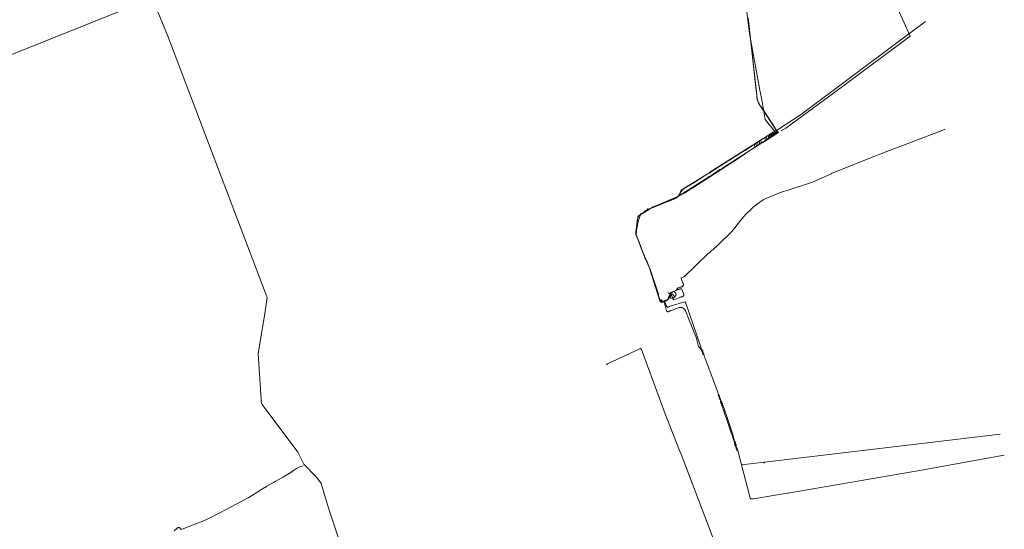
# Model space of a CAD drawing. Header units: inches. Extents: x 158416 to 160804, y 432611 to 437652.
# Tile 96 of 193: x 159598 to 160226, y 433882 to 434207. Entities that reach past the tile are written whole.
import ezdxf

# ---------------------------------------------------------------- set-up
doc = ezdxf.new("R2010")
doc.units = ezdxf.units.IN
doc.header["$MEASUREMENT"] = 0
doc.linetypes.add('COPIER_315', pattern=[0])
doc.linetypes.add('DASHDOT', pattern=[0])
for name, color, linetype in [('4.1-RIOOL-BESTAAND', 251, 'Continuous'), ('4.2-K&L-LAAGSPANNING', 10, 'Continuous'), ('4.2-K&L-MIDDENSPANNING', 10, 'Continuous'), ('4.2-K&L-SIGNAAL KPN', 94, 'Continuous'), ('4.2-K&L-SIGNAAL UPC', 222, 'Continuous')]:
    doc.layers.add(name, color=color, linetype=linetype)

msp = doc.modelspace()

# ---------------------------------------------------------------- linework, layer by layer
at = {"layer": '4.1-RIOOL-BESTAAND', "linetype": 'COPIER_315', "lineweight": 0, "ltscale": 5}
msp.add_polyline3d([(160062.67, 433753.67, 0), (160081.63, 433762.4, 0), (160082.16, 433762.79, 0), (160082.73, 433763.1, 0), (160083.33, 433763.33, 0), (160083.67, 433763.67, 0), (160082.07, 433767.37, 0), (160049.43, 433851.37, 0), (160048.1, 433855.03, 0), (160019.6, 433929.97, 0), (160018.6, 433932.3, 0), (160010.43, 433953.03, 0), (160009.43, 433955.7, 0), (159994.33, 433996.67, 0), (159993.67, 433997.33, 0), (159993.3, 433997.1, 0), (159972.7, 433987.6, 0), (159972, 433987, 0)], dxfattribs=at)
at = {"layer": '4.2-K&L-LAAGSPANNING', "linetype": 'DASHDOT', "lineweight": 0, "ltscale": 2}
for points in [[(160083.33, 434136, 0), (160086.3, 434137.73, 0), (160113.67, 434157.67, 0), (160116.67, 434160, 0), (160165.67, 434196.33, 0), (160149.1, 434233.37, 0), (160148.9, 434233.97, 0), (160148.64, 434234.56, 0), (160148.34, 434235.13, 0), (160148, 434235.67, 0)], [(160080.67, 434134.33, 0), (160080.3, 434134.6, 0), (160073.23, 434143.3, 0), (160071.2, 434154.64, 0), (160069.86, 434161.98, 0), (160063.15, 434198.02, 0), (160060.86, 434216.98, 0)], [(160007.33, 434027, 0), (160007, 434027.33, 0), (160007, 434027.67, 0), (160006.67, 434028, 0), (160006.45, 434028.12, 0), (160006.25, 434028.27, 0), (160006.08, 434028.45, 0), (160005.94, 434028.66, 0), (160005.83, 434028.88, 0), (160005.76, 434029.12, 0), (160005.73, 434029.37, 0), (160005.51, 434029.86, 0), (160005.35, 434030.37, 0), (160005.24, 434030.9, 0), (160005.19, 434031.44, 0), (160005.19, 434031.98, 0), (160000.43, 434046.03, 0), (159993.77, 434062.37, 0), (159992.23, 434066.63, 0), (159990.67, 434070.33, 0), (159992.23, 434078.37, 0), (159993.67, 434082.67, 0), (159995.97, 434084.07, 0), (160001.7, 434087.57, 0), (160005.03, 434088.93, 0), (160017.97, 434094.4, 0), (160029, 434101.33, 0), (160029.35, 434101.68, 0), (160029.76, 434101.96, 0), (160030.2, 434102.18, 0), (160030.67, 434102.33, 0), (160036.67, 434106.33, 0), (160037.07, 434106.63, 0), (160037.52, 434106.85, 0), (160038, 434107, 0), (160044.33, 434111.33, 0), (160044.8, 434111.48, 0), (160045.24, 434111.69, 0), (160045.66, 434111.95, 0), (160046.03, 434112.27, 0), (160071, 434128.33, 0), (160071.47, 434128.48, 0), (160071.91, 434128.69, 0), (160072.32, 434128.95, 0), (160072.7, 434129.27, 0), (160080.67, 434134.33, 0), (160081.67, 434134.67, 0)], [(160013, 434033, 0), (160013.33, 434032.67, 0), (160013, 434032.33, 0), (160013, 434032, 0), (160014.33, 434029.67, 0), (160014.33, 434029, 0), (160015, 434028.33, 0), (160019.3, 434030.1, 0), (160019.67, 434030.33, 0), (160019.76, 434030.31, 0), (160019.84, 434030.3, 0), (160019.94, 434030.29, 0), (160020.03, 434030.28, 0), (160020.12, 434030.29, 0), (160020.21, 434030.3, 0), (160020.3, 434030.31, 0), (160020.39, 434030.34, 0), (160020.47, 434030.37, 0), (160020.56, 434030.4, 0), (160020.64, 434030.45, 0), (160020.71, 434030.49, 0), (160020.79, 434030.55, 0), (160020.86, 434030.6, 0), (160020.92, 434030.67, 0), (160020.99, 434030.73, 0), (160021.04, 434030.81, 0), (160021.09, 434030.88, 0), (160021.14, 434030.96, 0), (160021.18, 434031.04, 0), (160021.21, 434031.13, 0), (160021.24, 434031.22, 0), (160021.26, 434031.31, 0), (160021.27, 434031.4, 0), (160021.28, 434031.49, 0), (160021.28, 434031.58, 0), (160021.27, 434031.67, 0), (160021.26, 434031.76, 0), (160021.24, 434031.85, 0), (160021.22, 434031.93, 0), (160021.18, 434032.02, 0), (160021.15, 434032.1, 0), (160021.1, 434032.18, 0), (160021.05, 434032.26, 0), (160021, 434032.33, 0), (160020, 434035, 0), (160019.96, 434035.07, 0), (160019.91, 434035.13, 0), (160019.85, 434035.19, 0), (160019.79, 434035.24, 0), (160019.73, 434035.29, 0), (160019.66, 434035.34, 0), (160019.59, 434035.37, 0), (160019.52, 434035.41, 0), (160019.44, 434035.43, 0), (160019.37, 434035.45, 0), (160019.29, 434035.46, 0), (160019.21, 434035.47, 0), (160019.13, 434035.47, 0), (160019.05, 434035.46, 0), (160018.97, 434035.45, 0), (160018.89, 434035.43, 0), (160018.81, 434035.41, 0), (160018.74, 434035.37, 0), (160018.67, 434035.34, 0), (160018.6, 434035.29, 0), (160018.54, 434035.24, 0), (160018.48, 434035.19, 0), (160018.43, 434035.13, 0), (160018.38, 434035.07, 0), (160018.33, 434035, 0), (160018.17, 434034.98, 0), (160018.01, 434034.96, 0), (160017.85, 434034.93, 0), (160017.69, 434034.9, 0), (160017.53, 434034.86, 0), (160017.37, 434034.81, 0), (160017.22, 434034.76, 0), (160017.06, 434034.7, 0), (160016.91, 434034.64, 0), (160016.76, 434034.57, 0), (160016.62, 434034.5, 0), (160016.47, 434034.42, 0), (160016.33, 434034.33, 0), (160013, 434033, 0), (160012.67, 434032.67, 0), (160013, 434032.33, 0)], [(160013, 434032, 0), (160012.89, 434031.9, 0), (160012.79, 434031.8, 0), (160012.69, 434031.69, 0), (160012.59, 434031.58, 0), (160012.5, 434031.46, 0), (160012.41, 434031.35, 0), (160012.32, 434031.23, 0), (160012.24, 434031.1, 0), (160012.16, 434030.98, 0), (160012.09, 434030.85, 0), (160012.02, 434030.72, 0), (160011.96, 434030.59, 0), (160011.9, 434030.45, 0), (160011.84, 434030.32, 0), (160011.79, 434030.18, 0), (160011.74, 434030.04, 0), (160011.7, 434029.9, 0), (160011.66, 434029.76, 0), (160011.63, 434029.61, 0), (160011.6, 434029.47, 0), (160011.58, 434029.32, 0), (160011.56, 434029.18, 0), (160011.55, 434029.03, 0), (160011.46, 434028.92, 0), (160011.36, 434028.81, 0), (160011.26, 434028.7, 0), (160011.15, 434028.59, 0), (160011.05, 434028.49, 0), (160010.94, 434028.4, 0), (160010.82, 434028.3, 0), (160010.71, 434028.22, 0), (160010.59, 434028.13, 0), (160010.46, 434028.05, 0), (160010.34, 434027.97, 0), (160010.21, 434027.9, 0), (160010.08, 434027.83, 0), (160009.95, 434027.76, 0), (160009.82, 434027.7, 0), (160009.68, 434027.64, 0), (160009.55, 434027.59, 0), (160009.41, 434027.54, 0), (160009.27, 434027.5, 0), (160009.12, 434027.46, 0), (160008.98, 434027.43, 0), (160008.84, 434027.4, 0), (160008.69, 434027.37, 0), (160008.55, 434027.35, 0), (160008.4, 434027.34, 0), (160008.25, 434027.33, 0), (160008.11, 434027.32, 0), (160007.96, 434027.32, 0), (160007.81, 434027.32, 0), (160007.67, 434027.33, 0), (160007.33, 434027, 0), (160007, 434026.67, 0), (160006.67, 434027, 0), (160007, 434027.33, 0)], [(160007.67, 434027.33, 0), (160007.33, 434028, 0), (160007, 434028.33, 0), (160006.67, 434028, 0)]]:
    msp.add_polyline3d(points, dxfattribs=at)
at = {"layer": '4.2-K&L-MIDDENSPANNING', "linetype": 'Continuous', "lineweight": 0, "ltscale": 1.75}
for p, q in [((160034, 433993.67), (160033.67, 433994.33)), ((160055, 433934.33), (160054.67, 433935)), ((160055.33, 433933.33), (160055, 433934)), ((160072.33, 433924.33), (160072.67, 433925))]:
    msp.add_line(p, q, dxfattribs=at)
for points in [[(159832.57, 433781.97, 0), (159795.45, 433893.7, 0), (159793.57, 433899.97, 0), (159790.07, 433911.37, 0), (159788.08, 433914.06, 0), (159786.92, 433915.59, 0), (159779.08, 433923.75, 0), (159778.4, 433925.03, 0), (159775.25, 433931.27, 0), (159752.41, 433961.73, 0), (159752.09, 433962.79, 0), (159751.89, 433963.89, 0), (159751.82, 433965.01, 0), (159750, 433994, 0), (159754.14, 434019.64, 0), (159755.67, 434030, 0), (159755, 434031.27, 0), (159754.57, 434032.63, 0), (159692.23, 434196.3, 0), (159657.23, 434281.97, 0)], [(159494, 434145.33, 0), (159494.67, 434145.33, 0), (159495, 434145, 0), (159495.09, 434144.98, 0), (159495.18, 434144.97, 0), (159495.27, 434144.98, 0), (159495.35, 434145.01, 0), (159495.43, 434145.05, 0), (159495.51, 434145.1, 0), (159495.57, 434145.16, 0), (159495.62, 434145.23, 0), (159495.66, 434145.31, 0), (159495.68, 434145.4, 0), (159495.69, 434145.49, 0), (159495.69, 434145.58, 0), (159495.67, 434145.67, 0), (159496.52, 434146.18, 0), (159497.42, 434146.61, 0), (159498.37, 434146.93, 0), (159498.63, 434147.07, 0), (159662.36, 434212.55, 0), (159663.33, 434212.67, 0), (159663.67, 434213, 0), (159665.33, 434214, 0)], [(160018, 434094.67, 0), (160018.67, 434095, 0), (160019.13, 434095.15, 0), (160019.58, 434095.36, 0), (160019.99, 434095.62, 0), (160020.37, 434095.93, 0), (160021.63, 434096.73, 0), (160022.47, 434097.19, 0), (160023.26, 434097.73, 0), (160024, 434098.33, 0), (160027.7, 434100.6, 0), (160028.41, 434100.96, 0), (160029.08, 434101.37, 0), (160029.73, 434101.83, 0), (160030.33, 434102.33, 0), (160037.7, 434106.93, 0), (160038.29, 434107.22, 0), (160038.83, 434107.58, 0), (160039.33, 434108, 0), (160039.63, 434108.07, 0), (160072.33, 434129.33, 0), (160072.8, 434129.48, 0), (160073.24, 434129.69, 0), (160073.66, 434129.95, 0), (160074.03, 434130.27, 0), (160081.33, 434135, 0), (160077.59, 434140.62, 0), (160070.74, 434151.05, 0), (160070.09, 434151.91, 0), (160069.51, 434152.83, 0), (160069.01, 434153.79, 0), (160068.6, 434154.78, 0), (160068.27, 434155.81, 0), (160068.03, 434156.87, 0), (160067.87, 434157.94, 0), (160067.81, 434159.02, 0), (160067.52, 434161.65, 0), (160062.47, 434206.36, 0), (160062.33, 434208, 0)], [(159996.33, 434084.33, 0), (159997, 434084.67, 0), (159997.33, 434085, 0), (159997.42, 434084.98, 0), (159997.51, 434084.97, 0), (159997.6, 434084.98, 0), (159997.69, 434085.01, 0), (159997.77, 434085.05, 0), (159997.84, 434085.1, 0), (159997.9, 434085.16, 0), (159997.95, 434085.23, 0), (159997.99, 434085.31, 0), (159998.02, 434085.4, 0), (159998.03, 434085.49, 0), (159998.02, 434085.58, 0), (159998, 434085.67, 0), (159998.67, 434086, 0), (160015.03, 434092.6, 0), (160015.6, 434092.83, 0), (160016.14, 434093.11, 0), (160016.66, 434093.43, 0), (160017.14, 434093.8, 0), (160017.59, 434094.22, 0), (160018, 434094.67, 0), (160018.33, 434095.33, 0), (160019.67, 434098.33, 0), (160028.3, 434103.4, 0), (160030.97, 434105.07, 0), (160031.28, 434105.32, 0), (160031.63, 434105.52, 0), (160032, 434105.67, 0), (160033.33, 434106.67, 0), (160033.66, 434106.9, 0), (160034, 434107.1, 0), (160034.37, 434107.27, 0), (160034.73, 434107.46, 0), (160035.05, 434107.71, 0), (160035.33, 434108, 0), (160036.63, 434108.73, 0), (160037.01, 434108.91, 0), (160037.37, 434109.12, 0), (160037.7, 434109.38, 0), (160038, 434109.67, 0), (160078.67, 434135.33, 0), (160078.82, 434135.52, 0), (160079.01, 434135.69, 0), (160079.21, 434135.82, 0), (160079.43, 434135.93, 0), (160079.67, 434136, 0)], [(159998.67, 434086, 0), (159998.65, 434086.06, 0), (159998.61, 434086.12, 0), (159998.57, 434086.17, 0), (159998.53, 434086.21, 0), (159998.47, 434086.25, 0), (159998.41, 434086.27, 0), (159998.35, 434086.29, 0), (159998.28, 434086.29, 0), (159998.22, 434086.28, 0), (159998.16, 434086.26, 0), (159998.1, 434086.23, 0), (159998.04, 434086.19, 0), (159998, 434086.15, 0), (159997.96, 434086.09, 0), (159997.94, 434086.03, 0), (159997.92, 434085.97, 0), (159997.91, 434085.91, 0), (159997.92, 434085.84, 0), (159997.94, 434085.78, 0), (159997.96, 434085.72, 0), (159998, 434085.67, 0), (159997.33, 434085.33, 0), (159996.67, 434085, 0), (159996.33, 434084.33, 0), (159996, 434084, 0), (159995.33, 434083.67, 0), (159995, 434083.33, 0), (159994.33, 434083, 0), (159993.67, 434082.67, 0), (159992, 434081.67, 0), (159991.81, 434078.32, 0), (159991, 434070, 0), (159993.43, 434063.37, 0), (159995.43, 434058.03, 0), (159999.57, 434048.3, 0), (160006, 434027.67, 0), (160006.22, 434027.46, 0), (160006.46, 434027.28, 0), (160006.72, 434027.14, 0), (160007, 434027.03, 0), (160007.29, 434026.95, 0), (160007.59, 434026.92, 0), (160007.89, 434026.93, 0), (160008.18, 434026.97, 0), (160008.47, 434027.06, 0), (160008.74, 434027.18, 0), (160009, 434027.33, 0), (160009, 434027.67, 0), (160009.33, 434028, 0), (160010.3, 434028.12, 0), (160010.61, 434028.24, 0), (160010.9, 434028.41, 0), (160011.16, 434028.61, 0), (160011.4, 434028.84, 0), (160011.6, 434029.1, 0), (160011.77, 434029.38, 0), (160011.91, 434029.68, 0), (160012, 434030, 0), (160012.33, 434030.67, 0), (160012.34, 434030.93, 0), (160012.4, 434031.18, 0), (160012.5, 434031.42, 0), (160012.63, 434031.64, 0), (160012.8, 434031.84, 0), (160013, 434032, 0), (160013, 434032.33, 0), (160013.33, 434032.67, 0), (160013, 434033, 0)], [(159993.67, 434082.67, 0), (159993.66, 434082.69, 0), (159993.65, 434082.71, 0), (159993.65, 434082.74, 0), (159993.64, 434082.76, 0), (159993.64, 434082.78, 0), (159993.64, 434082.81, 0), (159993.64, 434082.83, 0), (159993.64, 434082.85, 0), (159993.64, 434082.88, 0), (159993.64, 434082.9, 0), (159993.65, 434082.93, 0), (159993.65, 434082.95, 0), (159993.66, 434082.97, 0), (159993.66, 434082.99, 0), (159993.67, 434083.02, 0), (159993.68, 434083.04, 0), (159993.69, 434083.06, 0), (159993.7, 434083.08, 0), (159993.71, 434083.1, 0), (159993.73, 434083.12, 0), (159993.74, 434083.14, 0), (159993.75, 434083.16, 0), (159993.77, 434083.18, 0), (159993.79, 434083.2, 0), (159993.8, 434083.21, 0), (159993.82, 434083.23, 0), (159993.84, 434083.25, 0), (159993.86, 434083.26, 0), (159993.88, 434083.27, 0), (159993.9, 434083.29, 0), (159993.92, 434083.3, 0), (159993.94, 434083.31, 0), (159993.96, 434083.32, 0), (159993.98, 434083.33, 0), (159994.01, 434083.34, 0), (159994.03, 434083.34, 0), (159994.05, 434083.35, 0), (159994.07, 434083.35, 0), (159994.1, 434083.36, 0), (159994.12, 434083.36, 0), (159994.15, 434083.36, 0), (159994.17, 434083.36, 0), (159994.19, 434083.36, 0), (159994.22, 434083.36, 0), (159994.24, 434083.36, 0), (159994.26, 434083.35, 0), (159994.29, 434083.35, 0), (159994.31, 434083.34, 0), (159994.33, 434083.33, 0), (159994.67, 434083.67, 0), (159995, 434083.33, 0)], [(160013, 434032, 0), (160014.33, 434029.67, 0), (160014.33, 434029, 0), (160015, 434028.33, 0), (160019.3, 434030.1, 0), (160019.67, 434030.33, 0), (160019.76, 434030.31, 0), (160019.84, 434030.3, 0), (160019.94, 434030.29, 0), (160020.03, 434030.28, 0), (160020.12, 434030.29, 0), (160020.21, 434030.3, 0), (160020.3, 434030.31, 0), (160020.39, 434030.34, 0), (160020.47, 434030.37, 0), (160020.56, 434030.4, 0), (160020.64, 434030.45, 0), (160020.71, 434030.49, 0), (160020.79, 434030.55, 0), (160020.86, 434030.6, 0), (160020.92, 434030.67, 0), (160020.99, 434030.73, 0), (160021.04, 434030.81, 0), (160021.09, 434030.88, 0), (160021.14, 434030.96, 0), (160021.18, 434031.04, 0), (160021.21, 434031.13, 0), (160021.24, 434031.22, 0), (160021.26, 434031.31, 0), (160021.27, 434031.4, 0), (160021.28, 434031.49, 0), (160021.28, 434031.58, 0), (160021.27, 434031.67, 0), (160021.26, 434031.76, 0), (160021.24, 434031.85, 0), (160021.22, 434031.93, 0), (160021.18, 434032.02, 0), (160021.15, 434032.1, 0), (160021.1, 434032.18, 0), (160021.05, 434032.26, 0), (160021, 434032.33, 0), (160020, 434035, 0), (160019.96, 434035.07, 0), (160019.91, 434035.13, 0), (160019.85, 434035.19, 0), (160019.79, 434035.24, 0), (160019.73, 434035.29, 0), (160019.66, 434035.34, 0), (160019.59, 434035.37, 0), (160019.52, 434035.41, 0), (160019.44, 434035.43, 0), (160019.37, 434035.45, 0), (160019.29, 434035.46, 0), (160019.21, 434035.47, 0), (160019.13, 434035.47, 0), (160019.05, 434035.46, 0), (160018.97, 434035.45, 0), (160018.89, 434035.43, 0), (160018.81, 434035.41, 0), (160018.74, 434035.37, 0), (160018.67, 434035.34, 0), (160018.6, 434035.29, 0), (160018.54, 434035.24, 0), (160018.48, 434035.19, 0), (160018.43, 434035.13, 0), (160018.38, 434035.07, 0), (160018.33, 434035, 0), (160018.17, 434034.98, 0), (160018.01, 434034.96, 0), (160017.85, 434034.93, 0), (160017.69, 434034.9, 0), (160017.53, 434034.86, 0), (160017.37, 434034.81, 0), (160017.22, 434034.76, 0), (160017.06, 434034.7, 0), (160016.91, 434034.64, 0), (160016.76, 434034.57, 0), (160016.62, 434034.5, 0), (160016.47, 434034.42, 0), (160016.33, 434034.33, 0), (160013, 434033, 0), (160012.67, 434032.67, 0), (160013, 434032.33, 0)], [(160033.67, 433994.67, 0), (160033.58, 433994.65, 0), (160033.49, 433994.64, 0), (160033.4, 433994.65, 0), (160033.31, 433994.67, 0), (160033.23, 433994.71, 0), (160033.16, 433994.76, 0), (160033.1, 433994.83, 0), (160033.05, 433994.9, 0), (160033.01, 433994.98, 0), (160032.98, 433995.07, 0), (160032.97, 433995.16, 0), (160032.98, 433995.25, 0), (160033, 433995.33, 0), (160032.67, 433996, 0), (160032.33, 433996.67, 0), (160030.74, 433998.72, 0), (160029.8, 434002.02, 0), (160029.45, 434004.03, 0), (160024.4, 434016.37, 0), (160022.73, 434020.37, 0), (160022.68, 434020.66, 0), (160022.6, 434020.96, 0), (160022.5, 434021.24, 0), (160022.37, 434021.51, 0), (160022.22, 434021.78, 0), (160022.05, 434022.03, 0), (160021.86, 434022.26, 0), (160021.65, 434022.48, 0), (160021.43, 434022.68, 0), (160021.19, 434022.86, 0), (160020.93, 434023.02, 0), (160020.66, 434023.16, 0), (160020.38, 434023.28, 0), (160020.09, 434023.37, 0), (160019.8, 434023.43, 0), (160019.5, 434023.48, 0), (160019.2, 434023.5, 0), (160018.9, 434023.49, 0), (160018.6, 434023.46, 0), (160018.3, 434023.4, 0), (160013.37, 434021.57, 0), (160013.01, 434021.46, 0), (160012.66, 434021.34, 0), (160012.31, 434021.2, 0), (160011.98, 434021.04, 0), (160011.65, 434020.86, 0), (160011.33, 434020.67, 0), (160011, 434020.67, 0), (160010.33, 434021.33, 0), (160010.1, 434022.37, 0), (160009.9, 434022.97, 0), (160009.71, 434023.48, 0), (160009.55, 434024, 0), (160009.4, 434024.52, 0), (160009.27, 434025.05, 0), (160009.16, 434025.59, 0), (160009.07, 434026.13, 0), (160009, 434026.67, 0), (160009, 434027.33, 0)], [(160009, 434026.67, 0), (160009.33, 434026.67, 0), (160010.1, 434024.7, 0), (160010.17, 434024.49, 0), (160010.28, 434024.3, 0), (160010.42, 434024.13, 0), (160010.58, 434023.98, 0), (160010.77, 434023.87, 0), (160010.98, 434023.79, 0), (160011.19, 434023.74, 0), (160011.41, 434023.73, 0), (160011.63, 434023.76, 0), (160011.84, 434023.82, 0), (160012.03, 434023.92, 0), (160012.21, 434024.06, 0), (160012.36, 434024.22, 0), (160013.3, 434024.45, 0), (160022, 434027, 0), (160022.67, 434026.33, 0), (160029.9, 434005.3, 0), (160032.67, 433997, 0), (160033, 433996.33, 0), (160033.33, 433996, 0), (160033.33, 433995.33, 0), (160033.67, 433994.67, 0), (160033.67, 433994.33, 0), (160033.61, 433994.31, 0), (160033.55, 433994.28, 0), (160033.5, 433994.24, 0), (160033.45, 433994.19, 0), (160033.42, 433994.14, 0), (160033.39, 433994.08, 0), (160033.38, 433994.01, 0), (160033.38, 433993.95, 0), (160033.39, 433993.88, 0), (160033.4, 433993.82, 0), (160033.43, 433993.76, 0), (160033.47, 433993.71, 0), (160033.52, 433993.67, 0), (160033.57, 433993.63, 0), (160033.63, 433993.6, 0), (160033.69, 433993.59, 0), (160033.76, 433993.58, 0), (160033.82, 433993.59, 0), (160033.89, 433993.6, 0), (160033.95, 433993.63, 0), (160034, 433993.67, 0), (160034.2, 433992.74, 0), (160034.5, 433991.83, 0), (160034.9, 433990.97, 0), (160042.9, 433969.63, 0), (160043.2, 433968.67, 0), (160043.33, 433967.67, 0), (160043.31, 433967.58, 0), (160043.31, 433967.49, 0), (160043.32, 433967.4, 0), (160043.34, 433967.31, 0), (160043.38, 433967.23, 0), (160043.43, 433967.16, 0), (160043.49, 433967.1, 0), (160043.57, 433967.05, 0), (160043.65, 433967.01, 0), (160043.73, 433966.98, 0), (160043.82, 433966.97, 0), (160043.91, 433966.98, 0), (160044, 433967, 0), (160044, 433966.67, 0), (160044.33, 433966, 0), (160044.33, 433965.67, 0), (160044.67, 433965, 0), (160044.67, 433964.33, 0), (160045, 433964, 0), (160045.33, 433963.67, 0), (160045.33, 433963, 0), (160045.67, 433962.33, 0), (160046, 433962, 0), (160046, 433961.33, 0), (160046.33, 433961, 0), (160046.33, 433960.33, 0), (160046.8, 433959.5, 0), (160047.17, 433958.62, 0), (160047.43, 433957.7, 0), (160048.6, 433954.63, 0), (160052.55, 433942.64, 0), (160053.67, 433938.33, 0), (160054, 433938, 0), (160054, 433937.33, 0), (160054.33, 433937, 0), (160054.33, 433936.33, 0), (160054.67, 433936, 0), (160054.67, 433935.33, 0), (160054.67, 433935, 0), (160054.61, 433934.98, 0), (160054.55, 433934.95, 0), (160054.5, 433934.91, 0), (160054.45, 433934.86, 0), (160054.42, 433934.8, 0), (160054.4, 433934.74, 0), (160054.38, 433934.68, 0), (160054.38, 433934.62, 0), (160054.39, 433934.55, 0), (160054.4, 433934.49, 0), (160054.43, 433934.43, 0), (160054.47, 433934.38, 0), (160054.52, 433934.33, 0), (160054.57, 433934.3, 0), (160054.63, 433934.27, 0), (160054.69, 433934.25, 0), (160054.76, 433934.25, 0), (160054.82, 433934.25, 0), (160054.89, 433934.27, 0), (160054.95, 433934.3, 0), (160055, 433934.33, 0), (160055, 433934, 0), (160054.94, 433933.98, 0), (160054.88, 433933.95, 0), (160054.83, 433933.91, 0), (160054.79, 433933.86, 0), (160054.75, 433933.8, 0), (160054.73, 433933.74, 0), (160054.71, 433933.68, 0), (160054.71, 433933.62, 0), (160054.72, 433933.55, 0), (160054.74, 433933.49, 0), (160054.77, 433933.43, 0), (160054.81, 433933.38, 0), (160054.85, 433933.33, 0), (160054.91, 433933.3, 0), (160054.97, 433933.27, 0), (160055.03, 433933.25, 0), (160055.09, 433933.25, 0), (160055.16, 433933.25, 0), (160055.22, 433933.27, 0), (160055.28, 433933.3, 0), (160055.33, 433933.33, 0), (160055.33, 433933, 0), (160055.67, 433932.33, 0), (160058, 433923.33, 0), (160061.55, 433910.3, 0), (160063.67, 433902, 0), (160064, 433901.67, 0), (160065.67, 433901.67, 0), (160087.31, 433905.14, 0), (160087.69, 433905.2, 0), (160172.97, 433919.79, 0), (160225.67, 433929.33, 0)], [(160054.67, 433935.33, 0), (160054.56, 433935.32, 0), (160054.45, 433935.32, 0), (160054.34, 433935.35, 0), (160054.24, 433935.39, 0), (160054.14, 433935.45, 0), (160054.06, 433935.52, 0), (160053.99, 433935.61, 0), (160053.94, 433935.7, 0), (160053.9, 433935.81, 0), (160053.88, 433935.92, 0), (160053.89, 433936.03, 0), (160053.91, 433936.13, 0), (160053.94, 433936.24, 0), (160054, 433936.33, 0), (160053.67, 433936.67, 0), (160053.67, 433937.33, 0), (160053.33, 433938, 0), (160046.1, 433959.37, 0), (160046, 433960, 0), (160045.67, 433960.33, 0), (160045.67, 433961, 0), (160045.33, 433961.33, 0), (160045.33, 433962, 0), (160045, 433962.33, 0), (160045, 433963, 0), (160044.92, 433963.03, 0), (160044.85, 433963.08, 0), (160044.78, 433963.14, 0), (160044.73, 433963.21, 0), (160044.68, 433963.29, 0), (160044.66, 433963.37, 0), (160044.64, 433963.46, 0), (160044.64, 433963.54, 0), (160044.66, 433963.63, 0), (160044.68, 433963.71, 0), (160044.73, 433963.79, 0), (160044.78, 433963.86, 0), (160044.85, 433963.92, 0), (160044.92, 433963.97, 0), (160045, 433964, 0)], [(160058, 433923.33, 0), (160072.67, 433925, 0), (160223, 433942.67, 0)]]:
    msp.add_polyline3d(points, dxfattribs=at)
for centre, radius, start, end in [((159995.65, 434083.87), 0.375, 20.3477, 212.7866), ((160012.09, 434030.37), 0.382, 50.85905, 256.02344), ((160043.5, 433967.17), 0.527, 341.57204, 108.44894), ((160044.13, 433966.31), 0.375, 110.11244, 303.00507), ((160044.46, 433965.31), 0.375, 110.181, 302.96169), ((160055.46, 433932.65), 0.375, 110.32429, 302.80162)]:
    msp.add_arc(centre, radius, start, end, dxfattribs=at)
at = {"layer": '4.2-K&L-SIGNAAL KPN', "linetype": 'Continuous', "lineweight": 0, "ltscale": 1.75}
msp.add_polyline3d([(160016.33, 434034.33, 0), (160016.57, 434034.83, 0), (160016.89, 434035.27, 0), (160017.28, 434035.66, 0), (160017.73, 434035.98, 0), (160018.23, 434036.22, 0), (160018.75, 434036.37, 0), (160019.3, 434036.43, 0), (160019.7, 434036.6, 0), (160019.95, 434036.65, 0), (160020.19, 434036.74, 0), (160020.41, 434036.87, 0), (160020.6, 434037.03, 0), (160020.77, 434037.22, 0), (160020.9, 434037.44, 0), (160021, 434037.67, 0), (160021.06, 434037.92, 0), (160021.07, 434038.17, 0), (160021.05, 434038.43, 0), (160020.98, 434038.67, 0), (160020.88, 434038.9, 0), (160020.74, 434039.11, 0), (160020.57, 434039.3, 0), (160020.15, 434040.28, 0), (160019.85, 434041.29, 0), (160019.67, 434042.33, 0), (160021.7, 434043.27, 0), (160036.67, 434057.67, 0), (160038.33, 434059, 0), (160038.84, 434059.51, 0), (160039.4, 434059.95, 0), (160040, 434060.33, 0), (160043.03, 434063.27, 0), (160052, 434072, 0), (160054.67, 434075.33, 0), (160055.17, 434075.84, 0), (160055.62, 434076.4, 0), (160056, 434077, 0), (160057.69, 434079.18, 0), (160059.47, 434081.29, 0), (160061.34, 434083.31, 0), (160063.31, 434085.25, 0), (160065.36, 434087.1, 0), (160067.49, 434088.85, 0), (160069.69, 434090.51, 0), (160071.97, 434092.07, 0), (160073.7, 434092.93, 0), (160083.97, 434097.1, 0), (160087.3, 434098.1, 0), (160102.03, 434102.93, 0), (160103.3, 434103.43, 0), (160115.3, 434108.73, 0), (160115.97, 434109.07, 0), (160143.03, 434119.9, 0), (160146.3, 434121.1, 0), (160185.37, 434135.93, 0), (160188, 434137, 0)], dxfattribs=at)
at = {"layer": '4.2-K&L-SIGNAAL UPC', "linetype": 'Continuous', "lineweight": 0, "ltscale": 1.75}
for p, q in [((160078, 434133.67), (160078.67, 434134.67)), ((160067.67, 434126.33), (160067.33, 434128)), ((160068.67, 434127), (160068.33, 434128.67)), ((160069.67, 434127.67), (160069.33, 434129.33)), ((160070.67, 434128.33), (160070.33, 434130)), ((160073.33, 434130), (160073, 434131.67)), ((160074.33, 434130.67), (160074, 434132.33)), ((160075.33, 434131.33), (160075, 434133)), ((160066.67, 434125.67), (160066.33, 434127.33))]:
    msp.add_line(p, q, dxfattribs=at)
for points in [[(160018.67, 434095, 0), (160018.85, 434095.83, 0), (160019.14, 434096.63, 0), (160019.54, 434097.38, 0), (160020.03, 434098.07, 0), (160020.62, 434098.69, 0), (160021.28, 434099.22, 0), (160022, 434099.67, 0), (160036.67, 434108.67, 0), (160037.28, 434108.88, 0), (160037.86, 434109.19, 0), (160038.37, 434109.6, 0), (160059.33, 434123, 0), (160059.83, 434123.34, 0), (160060.37, 434123.6, 0), (160065, 434126.67, 0), (160065.41, 434126.96, 0), (160065.86, 434127.18, 0), (160066.33, 434127.33, 0), (160066.49, 434127.52, 0), (160066.67, 434127.69, 0), (160066.88, 434127.82, 0), (160067.1, 434127.93, 0), (160067.33, 434128, 0), (160067.49, 434128.19, 0), (160067.67, 434128.35, 0), (160067.88, 434128.49, 0), (160068.1, 434128.59, 0), (160068.33, 434128.67, 0), (160068.49, 434128.86, 0), (160068.67, 434129.02, 0), (160068.88, 434129.16, 0), (160069.1, 434129.26, 0), (160069.33, 434129.33, 0), (160069.49, 434129.52, 0), (160069.67, 434129.69, 0), (160069.88, 434129.82, 0), (160070.1, 434129.93, 0), (160070.33, 434130, 0), (160070.93, 434130.52, 0), (160071.58, 434130.97, 0), (160072.27, 434131.36, 0), (160073, 434131.67, 0), (160073.16, 434131.86, 0), (160073.34, 434132.02, 0), (160073.54, 434132.16, 0), (160073.77, 434132.26, 0), (160074, 434132.33, 0), (160074.16, 434132.52, 0), (160074.34, 434132.69, 0), (160074.54, 434132.82, 0), (160074.77, 434132.93, 0), (160075, 434133, 0), (160075.67, 434133.33, 0), (160075.82, 434133.52, 0), (160076.01, 434133.69, 0), (160076.21, 434133.82, 0), (160076.43, 434133.93, 0), (160076.67, 434134, 0), (160076.82, 434134.2, 0), (160077, 434134.36, 0), (160077.2, 434134.5, 0), (160077.43, 434134.6, 0), (160077.67, 434134.67, 0), (160078.33, 434135, 0), (160078.49, 434135.19, 0), (160078.67, 434135.35, 0), (160078.88, 434135.49, 0), (160079.1, 434135.59, 0), (160079.33, 434135.67, 0), (160080, 434136, 0), (160080.33, 434136.33, 0), (160096.3, 434146.73, 0), (160159.67, 434194, 0), (160175.33, 434205.67, 0)], [(160080.33, 434136.33, 0), (160069.41, 434153.05, 0), (160068.65, 434154.42, 0), (160068.12, 434155.9, 0), (160067.84, 434157.45, 0), (160067.81, 434159.02, 0), (160062.33, 434207.67, 0)], [(160080.67, 434135.33, 0), (160080.58, 434135.06, 0), (160080.45, 434134.81, 0), (160080.29, 434134.58, 0), (160080.09, 434134.38, 0), (160079.86, 434134.21, 0), (160079.6, 434134.09, 0), (160079.33, 434134, 0), (160079.18, 434133.81, 0), (160078.99, 434133.65, 0), (160078.79, 434133.51, 0), (160078.57, 434133.41, 0), (160078.33, 434133.33, 0), (160078.18, 434133.14, 0), (160077.99, 434132.98, 0), (160077.79, 434132.84, 0), (160077.57, 434132.74, 0), (160077.33, 434132.67, 0), (160077.18, 434132.48, 0), (160076.99, 434132.31, 0), (160076.79, 434132.18, 0), (160076.57, 434132.07, 0), (160076.33, 434132, 0), (160076.18, 434131.81, 0), (160075.99, 434131.65, 0), (160075.79, 434131.51, 0), (160075.57, 434131.41, 0), (160075.33, 434131.33, 0), (160075.18, 434131.14, 0), (160074.99, 434130.98, 0), (160074.79, 434130.84, 0), (160074.57, 434130.74, 0), (160074.33, 434130.67, 0), (160074.18, 434130.48, 0), (160073.99, 434130.31, 0), (160073.79, 434130.18, 0), (160073.57, 434130.07, 0), (160073.33, 434130, 0), (160072.74, 434129.48, 0), (160072.09, 434129.03, 0), (160071.4, 434128.64, 0), (160070.67, 434128.33, 0), (160070.51, 434128.14, 0), (160070.33, 434127.98, 0), (160070.12, 434127.84, 0), (160069.9, 434127.74, 0), (160069.67, 434127.67, 0), (160069.51, 434127.48, 0), (160069.33, 434127.31, 0), (160069.12, 434127.18, 0), (160068.9, 434127.07, 0), (160068.67, 434127, 0), (160068.51, 434126.81, 0), (160068.33, 434126.65, 0), (160068.12, 434126.51, 0), (160067.9, 434126.41, 0), (160067.67, 434126.33, 0), (160067.51, 434126.14, 0), (160067.33, 434125.98, 0), (160067.12, 434125.84, 0), (160066.9, 434125.74, 0), (160066.67, 434125.67, 0), (160053.33, 434116.67, 0), (160052.93, 434116.37, 0), (160052.48, 434116.15, 0), (160052, 434116, 0), (160051.67, 434115.67, 0), (160026.33, 434099.33, 0), (160025.97, 434099.07, 0), (160025.38, 434098.78, 0), (160024.83, 434098.42, 0), (160024.33, 434098, 0), (160022.67, 434097, 0), (160021.72, 434096.39, 0), (160020.74, 434095.85, 0), (160019.72, 434095.39, 0), (160018.67, 434095, 0), (160017.72, 434094.29, 0), (160016.74, 434093.63, 0), (160015.73, 434093.03, 0), (160014.68, 434092.49, 0), (160013.6, 434092.01, 0), (160012.49, 434091.59, 0), (160011.37, 434091.23, 0), (159999.7, 434086.27, 0), (159997.03, 434084.93, 0), (159992.33, 434081.67, 0), (159991.81, 434079.98, 0), (159990.67, 434071.67, 0), (159990.67, 434070, 0), (159991.9, 434066.97, 0), (159996.41, 434055.05, 0), (159997.92, 434052.62, 0), (159998.88, 434050.3, 0), (159999.55, 434047.97, 0), (160006, 434027.67, 0), (160006.67, 434027, 0), (160008, 434027, 0), (160008.63, 434027.4, 0), (160009, 434027.67, 0), (160010.67, 434028.33, 0), (160011, 434028.67, 0), (160012.03, 434029.57, 0), (160012.67, 434029.67, 0), (160013.05, 434029.53, 0), (160013.46, 434029.46, 0), (160013.87, 434029.45, 0), (160014.28, 434029.51, 0), (160014.67, 434029.63, 0), (160015.04, 434029.81, 0), (160015.37, 434030.05, 0), (160015.67, 434030.33, 0), (160015.89, 434030.56, 0), (160016.07, 434030.81, 0), (160016.21, 434031.09, 0), (160016.3, 434031.39, 0), (160016.34, 434031.71, 0), (160016.32, 434032.02, 0), (160016.26, 434032.33, 0), (160016.14, 434032.62, 0), (160015.98, 434032.89, 0), (160015.78, 434033.13, 0), (160015.54, 434033.33, 0), (160015.27, 434033.49, 0), (160014.97, 434033.6, 0), (160014.67, 434033.67, 0), (160014.26, 434033.42, 0), (160013.88, 434033.13, 0), (160013.54, 434032.79, 0), (160013.25, 434032.41, 0), (160013, 434032, 0), (160012.67, 434029.67, 0)], [(160078.33, 434133.33, 0), (160078, 434133.67, 0), (160077.67, 434134, 0), (160077.67, 434134.67, 0)], [(160079.33, 434134, 0), (160079, 434134.33, 0), (160078.67, 434134.67, 0), (160078.33, 434135, 0)], [(160079, 434134.33, 0), (160079.33, 434134.67, 0), (160079.33, 434135.67, 0)], [(160081.67, 434135, 0), (160081.33, 434135.33, 0), (160080.67, 434135.33, 0), (160080, 434136, 0)], [(160076.33, 434132, 0), (160076, 434132.33, 0), (160075.67, 434132.67, 0), (160076, 434133, 0), (160075.67, 434133.33, 0)], [(160076, 434132.33, 0), (160076.33, 434132.67, 0), (160076, 434133, 0)], [(160077.33, 434132.67, 0), (160077, 434133, 0), (160076.67, 434133.33, 0), (160077, 434133.67, 0), (160076.67, 434134, 0)], [(160077, 434133, 0), (160077.33, 434133.33, 0), (160077, 434133.67, 0)], [(160015.67, 434030.33, 0), (160014, 434032, 0), (160013, 434032, 0), (160012.9, 434032.03, 0), (160012.8, 434032.05, 0), (160012.7, 434032.09, 0), (160012.6, 434032.12, 0), (160012.51, 434032.16, 0), (160012.41, 434032.2, 0), (160012.32, 434032.25, 0), (160012.22, 434032.29, 0), (160012.13, 434032.34, 0), (160012.04, 434032.4, 0), (160011.96, 434032.45, 0), (160011.87, 434032.51, 0), (160011.79, 434032.57, 0), (160011.71, 434032.64, 0), (160011.63, 434032.71, 0), (160011.55, 434032.78, 0), (160011.48, 434032.85, 0), (160011.4, 434032.92, 0), (160011.33, 434033, 0)], [(159696.3, 433881.12, 0), (159697.97, 433882.73, 0), (159698.67, 433883.33, 0), (159699.67, 433883.33, 0), (159700.67, 433882.33, 0), (159701.33, 433882.33, 0), (159715.63, 433887.77, 0), (159724.97, 433892.4, 0), (159743.97, 433902.4, 0), (159753.67, 433908.67, 0), (159754.28, 433908.88, 0), (159754.86, 433909.19, 0), (159755.37, 433909.6, 0), (159759.3, 433911.73, 0), (159760.03, 433912.12, 0), (159760.7, 433912.6, 0), (159764.63, 433914.73, 0), (159765.36, 433915.12, 0), (159766.03, 433915.6, 0), (159770.67, 433918.33, 0), (159772.48, 433919.73, 0), (159774.43, 433920.93, 0), (159776.5, 433921.91, 0), (159778.67, 433922.67, 0)]]:
    msp.add_polyline3d(points, dxfattribs=at)

doc.saveas('drawing.dxf')
